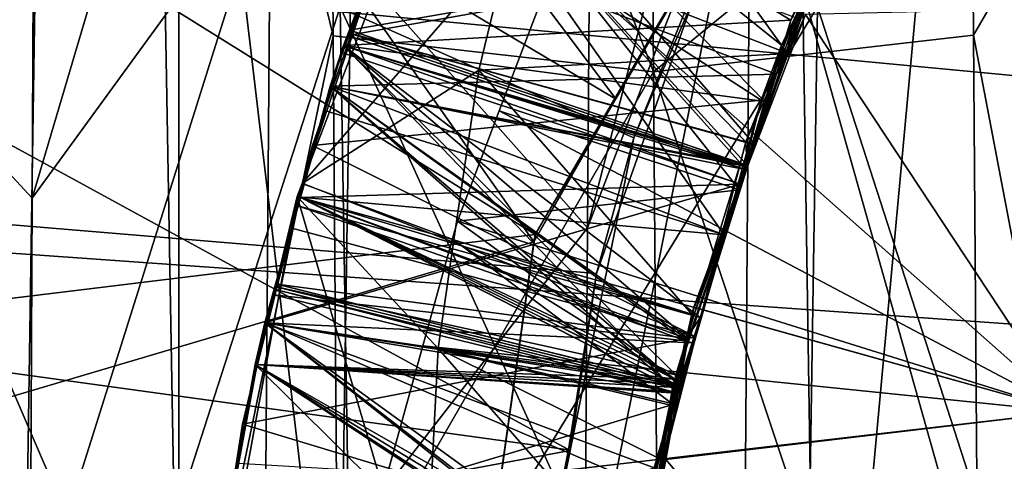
# Model space of a CAD drawing. Extents: x 0 to 200, y 18 to 95.
# Tile 118 of 256: x 70.901 to 71.516, y 47.6 to 47.876. Entities that reach past the tile are written whole.
import ezdxf

# ---------------------------------------------------------------- set-up
doc = ezdxf.new("R2010")
doc.units = 0

msp = doc.modelspace()

# ---------------------------------------------------------------- linework, layer by layer
for points in [[(68.999992, 51.352016, 263.855286), (76.999992, 47.227016, 262.75), (68.999992, 47.227016, 262.75)], [(68.999992, 51.352016, 263.855286), (76.999992, 51.352016, 263.855286), (76.999992, 47.227016, 262.75)], [(76.999992, 51.352016, 278.144714), (68.999992, 51.352016, 278.144714), (68.999992, 47.227016, 279.25)], [(76.999992, 47.227016, 279.25), (76.999992, 51.352016, 278.144714), (68.999992, 47.227016, 279.25)], [(91.499992, 47.227016, 263.5), (33.5, 50.977016, 264.504822), (33.5, 47.227016, 263.5)], [(91.499992, 50.977016, 264.504822), (33.5, 50.977016, 264.504822), (91.499992, 47.227016, 263.5)], [(91.499992, 50.977016, 277.495178), (91.499992, 47.227016, 278.5), (33.5, 47.227016, 278.5)], [(33.5, 50.977016, 277.495178), (91.499992, 50.977016, 277.495178), (33.5, 47.227016, 278.5)], [(59.860767, 48.947891, 34.165962), (77.999992, 50.484303, 34.450539), (77.999992, 47.227016, 34)], [(77.999992, 50.484303, 57.549461), (59.935822, 48.507076, 57.924049), (77.999992, 47.227016, 58)], [(66.999992, 50.376331, 257.358826), (71.222656, 47.742146, 257.009491), (66.999992, 47.227016, 257)], [(122.799995, 47.227016, 285), (66.999992, 50.376331, 284.641174), (66.999992, 47.227016, 285)], [(122.799995, 50.376331, 284.641174), (66.999992, 50.376331, 284.641174), (122.799995, 47.227016, 285)], [(66.999992, 50.376331, 257.358826), (71.272377, 47.82729, 257.015015), (71.222656, 47.742146, 257.009491)], [(66.999992, 50.376331, 257.358826), (71.677826, 48.521572, 257.059998), (71.272377, 47.82729, 257.015015)], [(71.221848, 47.737602, 260.112), (69.499992, 50.185715, 260.509247), (69.499992, 47.227016, 260.100006)], [(69.499992, 50.185715, 281.490784), (74.999992, 50.127995, 281.237854), (69.499992, 47.227016, 281.899994)], [(71.272972, 47.827091, 260.119354), (69.499992, 50.185715, 260.509247), (71.221848, 47.737602, 260.112)], [(71.657051, 48.49942, 260.17453), (69.499992, 50.185715, 260.509247), (71.272972, 47.827091, 260.119354)], [(74.999992, 50.127995, 281.237854), (74.999992, 47.227016, 281.899994), (69.499992, 47.227016, 281.899994)], [(118.275154, 47.227016, 282.913177), (34.840733, 49.815205, 282.572418), (34.499989, 47.227016, 282.913177)], [(117.93441, 49.815205, 282.572418), (34.840733, 49.815205, 282.572418), (118.275154, 47.227016, 282.913177)], [(54.159252, 49.815205, 263.253906), (98.615891, 49.815205, 263.253906), (54.499992, 47.227016, 262.913177)], [(98.615891, 49.815205, 263.253906), (98.275146, 47.227016, 262.913177), (54.499992, 47.227016, 262.913177)], [(70.925049, 48.872601, 35.633297), (70.642021, 49.137722, 36.229889), (70.613876, 47.386318, 36.019165)], [(71.100845, 47.884434, 55.978367), (71.371803, 49.068752, 56.2826), (71.399994, 47.227016, 56.5)], [(71.371803, 49.068752, 56.2826), (71.569664, 49.069458, 56.286316), (71.399994, 47.227016, 56.5)], [(71.569664, 49.069458, 56.286316), (71.599991, 47.227016, 56.5), (71.399994, 47.227016, 56.5)], [(59.999996, 47.227016, 34.000015), (59.860767, 48.947891, 34.165962), (77.999992, 47.227016, 34)], [(70.902527, 47.39365, 35.573494), (70.925049, 48.872601, 35.633297), (70.613876, 47.386318, 36.019165)], [(71.099693, 47.393723, 35.568512), (70.925049, 48.872601, 35.633297), (70.902527, 47.39365, 35.573494)], [(71.122223, 48.874008, 35.628502), (70.925049, 48.872601, 35.633297), (71.099693, 47.393723, 35.568512)], [(71.399139, 47.884434, 36.021633), (71.122223, 48.874008, 35.628502), (71.099693, 47.393723, 35.568512)], [(69.199997, 48.724937, 260.354858), (71.244576, 47.60704, 260.258209), (69.199997, 47.227016, 260.25)], [(69.199997, 48.724937, 260.354858), (71.284363, 47.802528, 260.265411), (71.244576, 47.60704, 260.258209)], [(69.199997, 48.724937, 260.354858), (71.421936, 48.143085, 260.289093), (71.284363, 47.802528, 260.265411)], [(72.962791, 48.726555, 262.75), (71.506195, 47.09079, 262.75), (71.555473, 46.822838, 262.75)], [(72.962791, 48.726555, 262.75), (72.692169, 48.695091, 262.75), (71.506195, 47.09079, 262.75)], [(72.692169, 48.695091, 262.75), (72.431702, 48.615196, 262.75), (71.506195, 47.09079, 262.75)], [(71.290306, 48.635582, 56.039383), (71.092575, 48.374081, 56.436966), (71.296539, 47.843773, 56.112492)], [(71.495415, 48.006268, 56.471043), (71.290306, 48.635582, 56.039383), (71.296539, 47.843773, 56.112492)], [(72.431702, 48.615196, 262.75), (72.18998, 48.489506, 262.75), (71.506195, 47.09079, 262.75)], [(71.272377, 47.82729, 257.015015), (71.677826, 48.521572, 257.059998), (71.272972, 47.827091, 260.119354)], [(71.677826, 48.521572, 257.059998), (71.657051, 48.49942, 260.17453), (71.272972, 47.827091, 260.119354)], [(77.999992, 47.227016, 58), (59.935822, 48.507076, 57.924049), (59.999996, 47.227016, 57.999981)], [(72.18998, 48.489506, 262.75), (71.974983, 48.322166, 262.75), (71.506195, 47.09079, 262.75)], [(71.092575, 48.374081, 56.436966), (70.999992, 48.2626, 56.448807), (71.096436, 47.866344, 56.471581)], [(71.092575, 48.374081, 56.436966), (71.096436, 47.866344, 56.471581), (71.296539, 47.843773, 56.112492)], [(71.974983, 48.322166, 262.75), (71.506195, 47.363239, 262.75), (71.506195, 47.09079, 262.75)], [(71.974983, 48.322166, 262.75), (71.7938, 48.118694, 262.75), (71.506195, 47.363239, 262.75)], [(71.05722, 47.969772, 35.873787), (71.25959, 48.314453, 35.56472), (71.255264, 47.746376, 35.512852)], [(71.25959, 48.314453, 35.56472), (71.358192, 48.14463, 35.544811), (71.255264, 47.746376, 35.512852)], [(70.910637, 48.247814, 35.648617), (71.059654, 48.276646, 35.919006), (70.908295, 47.764786, 35.605755)], [(71.059654, 48.276646, 35.919006), (71.05722, 47.969772, 35.873787), (70.908295, 47.764786, 35.605755)], [(70.999992, 48.2626, 56.448807), (70.991112, 47.898949, 56.460663), (70.999992, 47.402767, 56.498528)], [(71.096436, 47.866344, 56.471581), (70.999992, 48.2626, 56.448807), (70.999992, 47.402767, 56.498528)], [(70.499992, 48.208317, 36.048264), (70.910637, 48.247814, 35.648617), (70.908295, 47.764786, 35.605755)], [(70.499992, 48.208317, 36.048264), (70.906967, 47.492123, 35.604309), (70.499992, 46.478527, 36.028049)], [(70.499992, 48.208317, 36.048264), (70.908295, 47.764786, 35.605755), (70.906967, 47.492123, 35.604309)], [(71.358192, 48.14463, 35.544811), (71.35717, 48.010986, 35.529198), (71.255264, 47.746376, 35.512852)], [(71.421936, 48.143085, 260.289093), (71.321655, 47.889591, 262.276825), (71.284363, 47.802528, 260.265411)], [(71.35717, 48.010986, 35.529198), (71.558365, 48.11441, 35.898651), (71.552124, 47.319786, 35.870628)], [(71.7938, 48.118694, 262.75), (71.555473, 47.631191, 262.75), (71.506195, 47.363239, 262.75)], [(71.203209, 48.105408, 262.25), (71.142876, 47.968758, 262.049286), (71.077072, 47.774067, 262.25)], [(71.206383, 47.923027, 262.324097), (71.203209, 48.105408, 262.25), (71.077072, 47.774067, 262.25)], [(71.203201, 48.100811, 261.572113), (71.167633, 48.028557, 261.576599), (71.376648, 47.860565, 261.729431)], [(71.438293, 47.986469, 261.72049), (71.203201, 48.100811, 261.572113), (71.376648, 47.860565, 261.729431)], [(71.595177, 48.037102, 56.463398), (71.495415, 48.006268, 56.471043), (71.496475, 47.866776, 56.475609)], [(71.595177, 48.037102, 56.463398), (71.496475, 47.866776, 56.475609), (71.600624, 47.320023, 56.499588)], [(71.167633, 48.028557, 261.576599), (71.102921, 47.860348, 261.586639), (71.36615, 47.825397, 261.731812)], [(71.167633, 48.028557, 261.576599), (71.131203, 47.933926, 261.351288), (71.102921, 47.860348, 261.586639)], [(71.376648, 47.860565, 261.729431), (71.167633, 48.028557, 261.576599), (71.36615, 47.825397, 261.731812)], [(71.400711, 47.918823, 258.925568), (71.164696, 48.020908, 258.777039), (71.105347, 47.866661, 258.786255)], [(71.164696, 48.020908, 258.777039), (71.157043, 48.003902, 258.54715), (71.105347, 47.866661, 258.786255)], [(71.165321, 48.022552, 259.476929), (71.10598, 47.868294, 259.486145), (71.359932, 47.798145, 259.633728)], [(71.165321, 48.022552, 259.476929), (71.157043, 48.003902, 259.247131), (71.10598, 47.868294, 259.486145)], [(71.402016, 47.9216, 260.325378), (71.165955, 48.024189, 260.176849), (71.106606, 47.869934, 260.186066)], [(71.165955, 48.024189, 260.176849), (71.157043, 48.003902, 259.947144), (71.106606, 47.869934, 260.186066)], [(71.401855, 47.920048, 259.625458), (71.165321, 48.022552, 259.476929), (71.359932, 47.798145, 259.633728)], [(70.875977, 48.016602, 55.904999), (71.100845, 47.884434, 55.978367), (70.888672, 47.227016, 56)], [(71.382401, 47.87619, 261.028381), (71.160652, 48.010406, 260.877655), (71.102921, 47.860348, 260.886627)], [(71.160652, 48.010406, 260.877655), (71.107445, 47.869625, 260.655121), (71.102921, 47.860348, 260.886627)], [(71.160652, 48.010406, 260.877655), (71.157043, 48.003902, 260.647156), (71.107445, 47.869625, 260.655121)], [(71.398354, 47.907917, 261.026123), (71.160652, 48.010406, 260.877655), (71.382401, 47.87619, 261.028381)], [(71.253349, 47.494492, 35.51086), (71.35717, 48.010986, 35.529198), (71.351952, 47.323616, 35.506626)], [(71.255264, 47.746376, 35.512852), (71.35717, 48.010986, 35.529198), (71.253349, 47.494492, 35.51086)], [(71.351952, 47.323616, 35.506626), (71.35717, 48.010986, 35.529198), (71.552124, 47.319786, 35.870628)], [(71.094597, 47.834843, 258.55719), (71.157043, 48.003902, 258.54715), (71.340775, 47.741966, 258.409515)], [(71.105347, 47.866661, 258.786255), (71.157043, 48.003902, 258.54715), (71.094597, 47.834843, 258.55719)], [(71.10598, 47.868294, 259.486145), (71.157043, 48.003902, 259.247131), (71.106224, 47.866337, 259.25531)], [(71.106224, 47.866337, 259.25531), (71.157043, 48.003902, 259.247131), (71.354614, 47.782516, 259.106781)], [(71.106606, 47.869934, 260.186066), (71.157043, 48.003902, 259.947144), (71.106834, 47.867981, 259.9552)], [(71.106834, 47.867981, 259.9552), (71.157043, 48.003902, 259.947144), (71.354256, 47.800098, 259.805725)], [(71.107445, 47.869625, 260.655121), (71.157043, 48.003902, 260.647156), (71.355309, 47.785389, 260.506592)], [(71.157043, 48.003902, 258.54715), (71.40329, 47.925209, 258.397125), (71.340775, 47.741966, 258.409515)], [(71.157043, 48.003902, 259.247131), (71.400543, 47.918877, 259.097565), (71.354614, 47.782516, 259.106781)], [(71.157043, 48.003902, 260.647156), (71.404022, 47.920868, 260.497375), (71.355309, 47.785389, 260.506592)], [(71.157043, 48.003902, 259.947144), (71.406616, 47.917854, 259.797455), (71.354256, 47.800098, 259.805725)], [(71.496475, 47.866776, 56.475609), (71.495415, 48.006268, 56.471043), (71.296539, 47.843773, 56.112492)], [(71.387459, 47.876938, 261.90036), (71.438293, 47.986469, 261.72049), (71.376648, 47.860565, 261.729431)], [(70.906967, 47.492123, 35.604309), (71.05722, 47.969772, 35.873787), (71.053421, 47.485699, 35.873634)], [(70.908295, 47.764786, 35.605755), (71.05722, 47.969772, 35.873787), (70.906967, 47.492123, 35.604309)], [(71.05722, 47.969772, 35.873787), (71.255264, 47.746376, 35.512852), (71.053421, 47.485699, 35.873634)], [(71.142876, 47.968758, 262.049286), (71.083473, 47.797905, 262.059357), (71.077072, 47.774067, 262.25)], [(71.142876, 47.968758, 262.049286), (71.363876, 47.826084, 261.903931), (71.083473, 47.797905, 262.059357)], [(71.142876, 47.968758, 262.049286), (71.387459, 47.876938, 261.90036), (71.363876, 47.826084, 261.903931)], [(71.506195, 47.09079, 257.75), (71.752922, 47.947014, 257.75), (71.555473, 46.822838, 257.75)], [(71.506195, 47.363239, 257.75), (71.752922, 47.947014, 257.75), (71.506195, 47.09079, 257.75)], [(71.555473, 47.631191, 257.75), (71.752922, 47.947014, 257.75), (71.506195, 47.363239, 257.75)], [(71.102921, 47.860348, 261.586639), (71.131203, 47.933926, 261.351288), (71.094597, 47.834843, 261.357178)], [(71.131203, 47.933926, 261.351288), (71.373421, 47.842407, 261.202759), (71.094597, 47.834843, 261.357178)], [(71.131203, 47.933926, 261.351288), (71.396248, 47.908989, 261.198273), (71.373421, 47.842407, 261.202759)], [(71.187424, 47.844936, 262.334991), (71.206383, 47.923027, 262.324097), (71.077072, 47.774067, 262.25)], [(71.38063, 47.855247, 262.429688), (71.206383, 47.923027, 262.324097), (71.187424, 47.844936, 262.334991)], [(71.389908, 47.880405, 262.427979), (71.206383, 47.923027, 262.324097), (71.38063, 47.855247, 262.429688)], [(71.40329, 47.925209, 258.397125), (71.396172, 47.904041, 258.226562), (71.340775, 47.741966, 258.409515)], [(71.400711, 47.918823, 258.925568), (71.105347, 47.866661, 258.786255), (71.354591, 47.782516, 258.934784)], [(71.402016, 47.9216, 260.325378), (71.106606, 47.869934, 260.186066), (71.355583, 47.785397, 260.334564)], [(71.354256, 47.800098, 259.805725), (71.401855, 47.920048, 259.625458), (71.359932, 47.798145, 259.633728)], [(71.406616, 47.917854, 259.797455), (71.401855, 47.920048, 259.625458), (71.354256, 47.800098, 259.805725)], [(71.354614, 47.782516, 259.106781), (71.400711, 47.918823, 258.925568), (71.354591, 47.782516, 258.934784)], [(71.400543, 47.918877, 259.097565), (71.400711, 47.918823, 258.925568), (71.354614, 47.782516, 259.106781)], [(71.404022, 47.920868, 260.497375), (71.402016, 47.9216, 260.325378), (71.355309, 47.785389, 260.506592)], [(71.402016, 47.9216, 260.325378), (71.355583, 47.785397, 260.334564), (71.355309, 47.785389, 260.506592)], [(71.200233, 47.819427, 258.146729), (71.236229, 47.91431, 258.142944), (71.555473, 47.631191, 257.75)], [(71.236229, 47.91431, 258.142944), (71.200233, 47.819427, 258.146729), (71.350304, 47.770039, 258.235626)], [(71.236229, 47.91431, 258.142944), (71.652405, 47.885811, 257.75), (71.555473, 47.631191, 257.75)], [(71.396172, 47.904041, 258.226562), (71.236229, 47.91431, 258.142944), (71.350304, 47.770039, 258.235626)], [(71.396172, 47.904041, 258.226562), (71.350304, 47.770039, 258.235626), (71.340775, 47.741966, 258.409515)], [(71.396248, 47.908989, 261.198273), (71.382401, 47.87619, 261.028381), (71.373421, 47.842407, 261.202759)], [(71.396248, 47.908989, 261.198273), (71.398354, 47.907917, 261.026123), (71.382401, 47.87619, 261.028381)], [(71.622276, 47.908703, 36.08202), (71.399139, 47.884434, 36.021633), (71.611313, 47.227016, 36)], [(70.991112, 47.898949, 56.460663), (70.796288, 47.876804, 56.107227), (70.999992, 47.402767, 56.498528)], [(71.212807, 46.999332, 262.25296), (69.199997, 47.889721, 262.275116), (69.199997, 46.564312, 262.275116)], [(71.204491, 47.36248, 262.251038), (69.199997, 47.889721, 262.275116), (71.212807, 46.999332, 262.25296)], [(71.243446, 47.607574, 262.259827), (69.199997, 47.889721, 262.275116), (71.204491, 47.36248, 262.251038)], [(71.260941, 47.717731, 262.263763), (69.199997, 47.889721, 262.275116), (71.243446, 47.607574, 262.259827)], [(71.321655, 47.889591, 262.276825), (69.199997, 47.889721, 262.275116), (71.260941, 47.717731, 262.263763)], [(71.284363, 47.802528, 260.265411), (71.321655, 47.889591, 262.276825), (71.260941, 47.717731, 262.263763)], [(71.652405, 47.885811, 262.75), (71.391457, 47.879772, 262.507263), (71.555473, 47.631191, 262.75)], [(71.100845, 47.884434, 55.978367), (71.11132, 47.227016, 56), (70.888672, 47.227016, 56)], [(71.399139, 47.884434, 36.021633), (71.099693, 47.393723, 35.568512), (71.391243, 47.388355, 36.00531)], [(71.100845, 47.884434, 55.978367), (71.399994, 47.227016, 56.5), (71.11132, 47.227016, 56)], [(71.391457, 47.879772, 262.507263), (71.321724, 47.696594, 262.507263), (71.555473, 47.631191, 262.75)], [(71.391457, 47.879772, 262.507263), (71.38063, 47.855247, 262.429688), (71.321724, 47.696594, 262.507263)], [(71.391457, 47.879772, 262.507263), (71.389908, 47.880405, 262.427979), (71.38063, 47.855247, 262.429688)], [(71.399139, 47.884434, 36.021633), (71.391243, 47.388355, 36.00531), (71.611313, 47.227016, 36)], [(70.999992, 47.402767, 56.498528), (70.796288, 47.876804, 56.107227), (70.802086, 47.138607, 56.141479)], [(71.382401, 47.87619, 261.028381), (71.102921, 47.860348, 260.886627), (71.325653, 47.690334, 261.040833)], [(71.373421, 47.842407, 261.202759), (71.382401, 47.87619, 261.028381), (71.325653, 47.690334, 261.040833)], [(71.387459, 47.876938, 261.90036), (71.376648, 47.860565, 261.729431), (71.363876, 47.826084, 261.903931)], [(71.094597, 47.834843, 260.657196), (71.107445, 47.869625, 260.655121), (71.355309, 47.785389, 260.506592)], [(71.102921, 47.860348, 260.886627), (71.107445, 47.869625, 260.655121), (71.094597, 47.834843, 260.657196)], [(71.094597, 47.834843, 259.957184), (71.106834, 47.867981, 259.9552), (71.350533, 47.785599, 259.806671)], [(71.102921, 47.860348, 260.186615), (71.106834, 47.867981, 259.9552), (71.094597, 47.834843, 259.957184)], [(71.106606, 47.869934, 260.186066), (71.102921, 47.860348, 260.186615), (71.355583, 47.785397, 260.334564)], [(71.106606, 47.869934, 260.186066), (71.106834, 47.867981, 259.9552), (71.102921, 47.860348, 260.186615)], [(71.10598, 47.868294, 259.486145), (71.102921, 47.860348, 259.486633), (71.355042, 47.783943, 259.634674)], [(71.10598, 47.868294, 259.486145), (71.106224, 47.866337, 259.25531), (71.102921, 47.860348, 259.486633)], [(71.359932, 47.798145, 259.633728), (71.10598, 47.868294, 259.486145), (71.355042, 47.783943, 259.634674)], [(71.106834, 47.867981, 259.9552), (71.354256, 47.800098, 259.805725), (71.350533, 47.785599, 259.806671)], [(71.099205, 47.501591, 56.496445), (71.096436, 47.866344, 56.471581), (70.999992, 47.402767, 56.498528)], [(71.102921, 47.860348, 258.786621), (71.105347, 47.866661, 258.786255), (71.094597, 47.834843, 258.55719)], [(71.094597, 47.834843, 259.257172), (71.106224, 47.866337, 259.25531), (71.354614, 47.782516, 259.106781)], [(71.102921, 47.860348, 259.486633), (71.106224, 47.866337, 259.25531), (71.094597, 47.834843, 259.257172)], [(71.296539, 47.843773, 56.112492), (71.096436, 47.866344, 56.471581), (71.099205, 47.501591, 56.496445)], [(71.105347, 47.866661, 258.786255), (71.102921, 47.860348, 258.786621), (71.354591, 47.782516, 258.934784)], [(71.496475, 47.866776, 56.475609), (71.296539, 47.843773, 56.112492), (71.501328, 47.226902, 56.496548)], [(71.600624, 47.320023, 56.499588), (71.496475, 47.866776, 56.475609), (71.501328, 47.226902, 56.496548)], [(71.101685, 47.856026, 261.586884), (71.075851, 47.765411, 261.361206), (71.075905, 47.765366, 261.592133)], [(71.101685, 47.856026, 261.586884), (71.094597, 47.834843, 261.357178), (71.075851, 47.765411, 261.361206)], [(71.102921, 47.860348, 258.786621), (71.075905, 47.765366, 258.792114), (71.308479, 47.646214, 258.944)], [(71.102921, 47.860348, 259.486633), (71.075905, 47.765366, 259.492126), (71.310463, 47.654308, 259.643433)], [(71.102921, 47.860348, 260.186615), (71.075905, 47.765366, 260.192139), (71.318527, 47.676697, 260.341919)], [(71.102921, 47.860348, 260.886627), (71.075905, 47.765366, 260.89212), (71.325653, 47.690334, 261.040833)], [(71.102921, 47.860348, 258.786621), (71.090538, 47.819832, 258.558044), (71.075905, 47.765366, 258.792114)], [(71.102921, 47.860348, 259.486633), (71.094597, 47.834843, 259.257172), (71.075905, 47.765366, 259.492126)], [(71.102921, 47.860348, 260.186615), (71.094597, 47.834843, 259.957184), (71.075905, 47.765366, 260.192139)], [(71.102921, 47.860348, 260.886627), (71.094597, 47.834843, 260.657196), (71.075905, 47.765366, 260.89212)], [(71.350685, 47.77367, 261.73526), (71.101685, 47.856026, 261.586884), (71.075905, 47.765366, 261.592133)], [(71.102921, 47.860348, 258.786621), (71.094597, 47.834843, 258.55719), (71.090538, 47.819832, 258.558044)], [(71.101685, 47.856026, 261.586884), (71.102921, 47.860348, 261.586639), (71.094597, 47.834843, 261.357178)], [(71.102921, 47.860348, 261.586639), (71.101685, 47.856026, 261.586884), (71.350685, 47.77367, 261.73526)], [(71.354591, 47.782516, 258.934784), (71.102921, 47.860348, 258.786621), (71.308479, 47.646214, 258.944)], [(71.355042, 47.783943, 259.634674), (71.102921, 47.860348, 259.486633), (71.310463, 47.654308, 259.643433)], [(71.355583, 47.785397, 260.334564), (71.102921, 47.860348, 260.186615), (71.318527, 47.676697, 260.341919)], [(71.36615, 47.825397, 261.731812), (71.102921, 47.860348, 261.586639), (71.350685, 47.77367, 261.73526)], [(71.38063, 47.855247, 262.429688), (71.187424, 47.844936, 262.334991), (71.320572, 47.69236, 262.440796)], [(71.321724, 47.696594, 262.507263), (71.38063, 47.855247, 262.429688), (71.320572, 47.69236, 262.440796)], [(71.363876, 47.826084, 261.903931), (71.376648, 47.860565, 261.729431), (71.36615, 47.825397, 261.731812)], [(71.187424, 47.844936, 262.334991), (71.077072, 47.774067, 262.25), (71.171906, 47.738777, 262.349731)], [(71.094597, 47.834843, 261.357178), (71.373421, 47.842407, 261.202759), (71.316277, 47.675697, 261.21405)], [(71.296539, 47.843773, 56.112492), (71.099205, 47.501591, 56.496445), (71.299904, 47.416779, 56.151917)], [(71.187424, 47.844936, 262.334991), (71.171906, 47.738777, 262.349731), (71.320572, 47.69236, 262.440796)], [(71.296539, 47.843773, 56.112492), (71.299904, 47.416779, 56.151917), (71.501328, 47.226902, 56.496548)], [(71.373421, 47.842407, 261.202759), (71.325653, 47.690334, 261.040833), (71.316277, 47.675697, 261.21405)], [(71.075851, 47.765411, 259.2612), (71.094597, 47.834843, 259.257172), (71.308678, 47.646145, 259.115997)], [(71.075851, 47.765411, 259.961182), (71.094597, 47.834843, 259.957184), (71.314674, 47.646198, 259.815887)], [(71.075851, 47.765411, 261.361206), (71.094597, 47.834843, 261.357178), (71.316277, 47.675697, 261.21405)], [(71.075851, 47.765411, 260.661194), (71.094597, 47.834843, 260.657196), (71.316475, 47.677399, 260.513916)], [(71.094597, 47.834843, 259.257172), (71.075851, 47.765411, 259.2612), (71.075905, 47.765366, 259.492126)], [(71.094597, 47.834843, 259.957184), (71.075851, 47.765411, 259.961182), (71.075905, 47.765366, 260.192139)], [(71.094597, 47.834843, 260.657196), (71.075851, 47.765411, 260.661194), (71.075905, 47.765366, 260.89212)], [(71.090538, 47.819832, 258.558044), (71.094597, 47.834843, 258.55719), (71.340775, 47.741966, 258.409515)], [(71.094597, 47.834843, 259.257172), (71.354614, 47.782516, 259.106781), (71.308678, 47.646145, 259.115997)], [(71.094597, 47.834843, 259.957184), (71.350533, 47.785599, 259.806671), (71.314674, 47.646198, 259.815887)], [(71.094597, 47.834843, 260.657196), (71.355309, 47.785389, 260.506592), (71.316475, 47.677399, 260.513916)], [(71.083473, 47.797905, 262.059357), (71.363876, 47.826084, 261.903931), (71.323006, 47.67812, 261.913788)], [(71.272377, 47.82729, 257.015015), (71.272972, 47.827091, 260.119354), (71.221848, 47.737602, 260.112)], [(71.222656, 47.742146, 257.009491), (71.272377, 47.82729, 257.015015), (71.221848, 47.737602, 260.112)], [(71.363876, 47.826084, 261.903931), (71.350685, 47.77367, 261.73526), (71.323006, 47.67812, 261.913788)], [(71.363876, 47.826084, 261.903931), (71.36615, 47.825397, 261.731812), (71.350685, 47.77367, 261.73526)], [(71.075851, 47.765411, 258.561188), (71.090538, 47.819832, 258.558044), (71.340775, 47.741966, 258.409515)], [(71.090538, 47.819832, 258.558044), (71.075851, 47.765411, 258.561188), (71.075905, 47.765366, 258.792114)], [(71.174118, 47.750568, 258.149445), (71.200233, 47.819427, 258.146729), (71.555473, 47.631191, 257.75)], [(71.350304, 47.770039, 258.235626), (71.200233, 47.819427, 258.146729), (71.174118, 47.750568, 258.149445)], [(71.284363, 47.802528, 260.265411), (71.260941, 47.717731, 262.263763), (71.244576, 47.60704, 260.258209)], [(71.350533, 47.785599, 259.806671), (71.354256, 47.800098, 259.805725), (71.355042, 47.783943, 259.634674)], [(71.354256, 47.800098, 259.805725), (71.359932, 47.798145, 259.633728), (71.355042, 47.783943, 259.634674)], [(71.077072, 47.774067, 262.25), (71.083473, 47.797905, 262.059357), (71.077507, 47.774052, 262.06073)], [(71.077507, 47.774052, 262.06073), (71.083473, 47.797905, 262.059357), (71.323006, 47.67812, 261.913788)], [(71.354614, 47.782516, 259.106781), (71.308479, 47.646214, 258.944), (71.308678, 47.646145, 259.115997)], [(71.354614, 47.782516, 259.106781), (71.354591, 47.782516, 258.934784), (71.308479, 47.646214, 258.944)], [(71.350533, 47.785599, 259.806671), (71.310463, 47.654308, 259.643433), (71.314674, 47.646198, 259.815887)], [(71.350533, 47.785599, 259.806671), (71.355042, 47.783943, 259.634674), (71.310463, 47.654308, 259.643433)], [(71.316475, 47.677399, 260.513916), (71.355583, 47.785397, 260.334564), (71.318527, 47.676697, 260.341919)], [(71.355309, 47.785389, 260.506592), (71.355583, 47.785397, 260.334564), (71.316475, 47.677399, 260.513916)], [(71.350685, 47.77367, 261.73526), (71.053612, 47.686996, 261.59668), (71.293991, 47.5839, 261.747925)], [(71.350685, 47.77367, 261.73526), (71.075905, 47.765366, 261.592133), (71.053612, 47.686996, 261.59668)], [(71.077072, 47.774067, 262.25), (71.077507, 47.774052, 262.06073), (71.070511, 47.746128, 262.062347)], [(71.073967, 47.765915, 262.25), (71.077072, 47.774067, 262.25), (71.070511, 47.746128, 262.062347)], [(71.070511, 47.746128, 262.062347), (71.077507, 47.774052, 262.06073), (71.323006, 47.67812, 261.913788)], [(71.077072, 47.774067, 262.25), (71.073967, 47.765915, 262.25), (71.171906, 47.738777, 262.349731)], [(71.350304, 47.770039, 258.235626), (71.174118, 47.750568, 258.149445), (71.30983, 47.651764, 258.243622)], [(71.323006, 47.67812, 261.913788), (71.350685, 47.77367, 261.73526), (71.293991, 47.5839, 261.747925)], [(71.350304, 47.770039, 258.235626), (71.30983, 47.651764, 258.243622), (71.310005, 47.651768, 258.415619)], [(71.340775, 47.741966, 258.409515), (71.350304, 47.770039, 258.235626), (71.310005, 47.651768, 258.415619)], [(71.073967, 47.765915, 262.25), (71.039803, 47.623436, 262.069397), (71.008789, 47.411507, 262.25)], [(71.152954, 47.496059, 262.383484), (71.073967, 47.765915, 262.25), (71.008789, 47.411507, 262.25)], [(71.073967, 47.765915, 262.25), (71.070511, 47.746128, 262.062347), (71.039803, 47.623436, 262.069397)], [(71.047615, 47.660843, 258.56723), (71.075851, 47.765411, 258.561188), (71.310005, 47.651768, 258.415619)], [(71.059547, 47.707874, 258.795471), (71.075851, 47.765411, 258.561188), (71.047615, 47.660843, 258.56723)], [(71.075905, 47.765366, 261.592133), (71.05938, 47.704418, 261.364716), (71.053612, 47.686996, 261.59668)], [(71.05938, 47.704418, 261.364716), (71.075851, 47.765411, 261.361206), (71.316277, 47.675697, 261.21405)], [(71.075905, 47.765366, 261.592133), (71.075851, 47.765411, 261.361206), (71.05938, 47.704418, 261.364716)], [(71.075905, 47.765366, 258.792114), (71.075851, 47.765411, 258.561188), (71.059547, 47.707874, 258.795471)], [(71.075905, 47.765366, 258.792114), (71.059547, 47.707874, 258.795471), (71.308479, 47.646214, 258.944)], [(71.06002, 47.709564, 259.495361), (71.075851, 47.765411, 259.2612), (71.060265, 47.707695, 259.264526)], [(71.075905, 47.765366, 259.492126), (71.075851, 47.765411, 259.2612), (71.06002, 47.709564, 259.495361)], [(71.075905, 47.765366, 259.492126), (71.06002, 47.709564, 259.495361), (71.310463, 47.654308, 259.643433)], [(71.060265, 47.707695, 259.264526), (71.075851, 47.765411, 259.2612), (71.308678, 47.646145, 259.115997)], [(71.060516, 47.711269, 260.195251), (71.075851, 47.765411, 259.961182), (71.060715, 47.709389, 259.964417)], [(71.075905, 47.765366, 260.192139), (71.075851, 47.765411, 259.961182), (71.060516, 47.711269, 260.195251)], [(71.075905, 47.765366, 260.192139), (71.060516, 47.711269, 260.195251), (71.309166, 47.649216, 260.343781)], [(71.060715, 47.709389, 259.964417), (71.075851, 47.765411, 259.961182), (71.314674, 47.646198, 259.815887)], [(71.06118, 47.711102, 260.664337), (71.075851, 47.765411, 260.661194), (71.316475, 47.677399, 260.513916)], [(71.074379, 47.760029, 260.892456), (71.075851, 47.765411, 260.661194), (71.06118, 47.711102, 260.664337)], [(71.161957, 47.670746, 262.359161), (71.073967, 47.765915, 262.25), (71.152954, 47.496059, 262.383484)], [(71.171906, 47.738777, 262.349731), (71.073967, 47.765915, 262.25), (71.161957, 47.670746, 262.359161)], [(71.075905, 47.765366, 260.89212), (71.075851, 47.765411, 260.661194), (71.074379, 47.760029, 260.892456)], [(71.075905, 47.765366, 260.89212), (71.074379, 47.760029, 260.892456), (71.325653, 47.690334, 261.040833)], [(71.075851, 47.765411, 258.561188), (71.340775, 47.741966, 258.409515), (71.310005, 47.651768, 258.415619)], [(71.318527, 47.676697, 260.341919), (71.075905, 47.765366, 260.192139), (71.309166, 47.649216, 260.343781)], [(71.074379, 47.760029, 260.892456), (71.053612, 47.686996, 260.896667), (71.320763, 47.67432, 261.041901)], [(71.074379, 47.760029, 260.892456), (71.06118, 47.711102, 260.664337), (71.053612, 47.686996, 260.896667)], [(71.325653, 47.690334, 261.040833), (71.074379, 47.760029, 260.892456), (71.320763, 47.67432, 261.041901)], [(71.170853, 47.738808, 258.149933), (71.174118, 47.750568, 258.149445), (71.555473, 47.631191, 257.75)], [(71.174118, 47.750568, 258.149445), (71.170853, 47.738808, 258.149933), (71.30983, 47.651764, 258.243622)], [(71.070511, 47.746128, 262.062347), (71.323006, 47.67812, 261.913788), (71.039803, 47.623436, 262.069397)], [(71.255264, 47.746376, 35.512852), (71.253349, 47.494492, 35.51086), (71.053421, 47.485699, 35.873634)], [(71.222656, 47.742146, 257.009491), (71.149986, 47.227016, 257), (66.999992, 47.227016, 257)], [(71.222656, 47.742146, 257.009491), (71.149986, 47.227016, 260.100006), (71.149986, 47.227016, 257)], [(71.222656, 47.742146, 257.009491), (71.221848, 47.737602, 260.112), (71.149986, 47.227016, 260.100006)], [(71.152519, 47.672619, 258.152466), (71.170853, 47.738808, 258.149933), (71.555473, 47.631191, 257.75)], [(71.170853, 47.738808, 258.149933), (71.152519, 47.672619, 258.152466), (71.30983, 47.651764, 258.243622)], [(71.171906, 47.738777, 262.349731), (71.161957, 47.670746, 262.359161), (71.307953, 47.636452, 262.444458)], [(71.320572, 47.69236, 262.440796), (71.171906, 47.738777, 262.349731), (71.307953, 47.636452, 262.444458)], [(71.149986, 47.227016, 260.100006), (71.221848, 47.737602, 260.112), (69.499992, 47.227016, 260.100006)], [(71.260941, 47.717731, 262.263763), (71.243446, 47.607574, 262.259827), (71.244576, 47.60704, 260.258209)], [(71.047615, 47.660843, 260.667236), (71.06118, 47.711102, 260.664337), (71.31134, 47.648823, 260.515778)], [(71.053612, 47.686996, 260.896667), (71.06118, 47.711102, 260.664337), (71.047615, 47.660843, 260.667236)], [(71.047615, 47.660843, 259.967224), (71.060715, 47.709389, 259.964417), (71.314674, 47.646198, 259.815887)], [(71.053612, 47.686996, 260.196655), (71.060715, 47.709389, 259.964417), (71.047615, 47.660843, 259.967224)], [(71.053612, 47.686996, 258.796661), (71.059547, 47.707874, 258.795471), (71.047615, 47.660843, 258.56723)], [(71.047615, 47.660843, 259.267212), (71.060265, 47.707695, 259.264526), (71.307961, 47.644009, 259.116119)], [(71.053612, 47.686996, 259.496674), (71.060265, 47.707695, 259.264526), (71.047615, 47.660843, 259.267212)], [(71.060516, 47.711269, 260.195251), (71.053612, 47.686996, 260.196655), (71.309166, 47.649216, 260.343781)], [(71.060516, 47.711269, 260.195251), (71.060715, 47.709389, 259.964417), (71.053612, 47.686996, 260.196655)], [(71.06002, 47.709564, 259.495361), (71.053612, 47.686996, 259.496674), (71.309357, 47.647621, 259.64389)], [(71.06002, 47.709564, 259.495361), (71.060265, 47.707695, 259.264526), (71.053612, 47.686996, 259.496674)], [(71.059547, 47.707874, 258.795471), (71.053612, 47.686996, 258.796661), (71.308105, 47.643982, 258.944122)], [(71.308479, 47.646214, 258.944), (71.059547, 47.707874, 258.795471), (71.308105, 47.643982, 258.944122)], [(71.310463, 47.654308, 259.643433), (71.06002, 47.709564, 259.495361), (71.309357, 47.647621, 259.64389)], [(71.060265, 47.707695, 259.264526), (71.308678, 47.646145, 259.115997), (71.307961, 47.644009, 259.116119)], [(71.06118, 47.711102, 260.664337), (71.316475, 47.677399, 260.513916), (71.31134, 47.648823, 260.515778)], [(71.047615, 47.660843, 261.367218), (71.05938, 47.704418, 261.364716), (71.31044, 47.642876, 261.216187)], [(71.053612, 47.686996, 261.59668), (71.05938, 47.704418, 261.364716), (71.047615, 47.660843, 261.367218)], [(71.05938, 47.704418, 261.364716), (71.316277, 47.675697, 261.21405), (71.31044, 47.642876, 261.216187)], [(71.555473, 47.631191, 262.75), (71.321724, 47.696594, 262.507263), (71.304214, 47.60141, 262.507263)], [(71.321724, 47.696594, 262.507263), (71.320572, 47.69236, 262.440796), (71.304214, 47.60141, 262.507263)], [(71.320572, 47.69236, 262.440796), (71.307953, 47.636452, 262.444458), (71.304214, 47.60141, 262.507263)], [(71.316277, 47.675697, 261.21405), (71.325653, 47.690334, 261.040833), (71.320763, 47.67432, 261.041901)], [(71.296883, 47.596119, 261.04715), (71.053612, 47.686996, 260.896667), (71.020103, 47.509911, 260.906708)], [(71.053612, 47.686996, 260.896667), (71.028061, 47.549339, 260.673523), (71.020103, 47.509911, 260.906708)], [(71.053612, 47.686996, 258.796661), (71.026917, 47.545929, 258.804688), (71.285088, 47.504215, 258.953186)], [(71.053612, 47.686996, 258.796661), (71.047615, 47.660843, 258.56723), (71.026917, 47.545929, 258.804688)], [(71.053612, 47.686996, 259.496674), (71.027252, 47.547672, 259.504578), (71.287804, 47.517273, 259.652344)], [(71.053612, 47.686996, 259.496674), (71.047615, 47.660843, 259.267212), (71.027252, 47.547672, 259.504578)], [(71.053612, 47.686996, 260.196655), (71.02758, 47.549408, 260.204468), (71.285599, 47.507252, 260.352997)], [(71.053612, 47.686996, 260.196655), (71.047615, 47.660843, 259.967224), (71.02758, 47.549408, 260.204468)], [(71.053612, 47.686996, 260.896667), (71.047615, 47.660843, 260.667236), (71.028061, 47.549339, 260.673523)], [(71.053612, 47.686996, 261.59668), (71.036987, 47.599163, 261.601654), (71.293991, 47.5839, 261.747925)], [(71.053612, 47.686996, 261.59668), (71.047615, 47.660843, 261.367218), (71.036987, 47.599163, 261.601654)], [(71.308105, 47.643982, 258.944122), (71.053612, 47.686996, 258.796661), (71.285088, 47.504215, 258.953186)], [(71.309166, 47.649216, 260.343781), (71.053612, 47.686996, 260.196655), (71.285599, 47.507252, 260.352997)], [(71.309357, 47.647621, 259.64389), (71.053612, 47.686996, 259.496674), (71.287804, 47.517273, 259.652344)], [(71.320763, 47.67432, 261.041901), (71.053612, 47.686996, 260.896667), (71.296883, 47.596119, 261.04715)], [(71.039803, 47.623436, 262.069397), (71.323006, 47.67812, 261.913788), (71.287231, 47.548599, 261.922363)], [(71.323006, 47.67812, 261.913788), (71.293991, 47.5839, 261.747925), (71.287231, 47.548599, 261.922363)], [(71.318527, 47.676697, 260.341919), (71.309166, 47.649216, 260.343781), (71.31134, 47.648823, 260.515778)], [(71.316475, 47.677399, 260.513916), (71.318527, 47.676697, 260.341919), (71.31134, 47.648823, 260.515778)], [(71.152519, 47.672619, 258.152466), (71.555473, 47.631191, 257.75), (71.127281, 47.581505, 258.155975)], [(71.307159, 47.635483, 258.244659), (71.152519, 47.672619, 258.152466), (71.127281, 47.581505, 258.155975)], [(71.30983, 47.651764, 258.243622), (71.152519, 47.672619, 258.152466), (71.307159, 47.635483, 258.244659)], [(71.284157, 47.531071, 262.451355), (71.161957, 47.670746, 262.359161), (71.152954, 47.496059, 262.383484)], [(71.300194, 47.602074, 262.446716), (71.161957, 47.670746, 262.359161), (71.284157, 47.531071, 262.451355)], [(71.307953, 47.636452, 262.444458), (71.161957, 47.670746, 262.359161), (71.300194, 47.602074, 262.446716)], [(71.31044, 47.642876, 261.216187), (71.320763, 47.67432, 261.041901), (71.296883, 47.596119, 261.04715)], [(71.316277, 47.675697, 261.21405), (71.320763, 47.67432, 261.041901), (71.31044, 47.642876, 261.216187)], [(71.016479, 47.483326, 261.377258), (71.047615, 47.660843, 261.367218), (71.273689, 47.436436, 261.229584)], [(71.036987, 47.599163, 261.601654), (71.047615, 47.660843, 261.367218), (71.016479, 47.483326, 261.377258)], [(71.047615, 47.660843, 258.56723), (71.031219, 47.56736, 258.57251), (71.026917, 47.545929, 258.804688)], [(71.027252, 47.547672, 259.504578), (71.047615, 47.660843, 259.267212), (71.027451, 47.545853, 259.273743)], [(71.027451, 47.545853, 259.273743), (71.047615, 47.660843, 259.267212), (71.285637, 47.504154, 259.125214)], [(71.02758, 47.549408, 260.204468), (71.047615, 47.660843, 259.967224), (71.027756, 47.5476, 259.973633)], [(71.027756, 47.5476, 259.973633), (71.047615, 47.660843, 259.967224), (71.281776, 47.518269, 259.824341)], [(71.028061, 47.549339, 260.673523), (71.047615, 47.660843, 260.667236), (71.285904, 47.507122, 260.524994)], [(71.031219, 47.56736, 258.57251), (71.047615, 47.660843, 258.56723), (71.288971, 47.522861, 258.423981)], [(71.047615, 47.660843, 261.367218), (71.31044, 47.642876, 261.216187), (71.273689, 47.436436, 261.229584)], [(71.047615, 47.660843, 259.267212), (71.307961, 47.644009, 259.116119), (71.285637, 47.504154, 259.125214)], [(71.047615, 47.660843, 260.667236), (71.31134, 47.648823, 260.515778), (71.285904, 47.507122, 260.524994)], [(71.047615, 47.660843, 259.967224), (71.314674, 47.646198, 259.815887), (71.281776, 47.518269, 259.824341)], [(71.047615, 47.660843, 258.56723), (71.310005, 47.651768, 258.415619), (71.288971, 47.522861, 258.423981)], [(71.288971, 47.522861, 258.423981), (71.30983, 47.651764, 258.243622), (71.263039, 47.363968, 258.434296)], [(71.30983, 47.651764, 258.243622), (71.307159, 47.635483, 258.244659), (71.263039, 47.363968, 258.434296)], [(71.310005, 47.651768, 258.415619), (71.30983, 47.651764, 258.243622), (71.288971, 47.522861, 258.423981)], [(71.310463, 47.654308, 259.643433), (71.309357, 47.647621, 259.64389), (71.314674, 47.646198, 259.815887)], [(71.281776, 47.518269, 259.824341), (71.309357, 47.647621, 259.64389), (71.287804, 47.517273, 259.652344)], [(71.314674, 47.646198, 259.815887), (71.309357, 47.647621, 259.64389), (71.281776, 47.518269, 259.824341)], [(71.309166, 47.649216, 260.343781), (71.285599, 47.507252, 260.352997), (71.285904, 47.507122, 260.524994)], [(71.31134, 47.648823, 260.515778), (71.309166, 47.649216, 260.343781), (71.285904, 47.507122, 260.524994)], [(71.307961, 47.644009, 259.116119), (71.308678, 47.646145, 259.115997), (71.308105, 47.643982, 258.944122)], [(71.308678, 47.646145, 259.115997), (71.308479, 47.646214, 258.944), (71.308105, 47.643982, 258.944122)], [(71.31044, 47.642876, 261.216187), (71.296883, 47.596119, 261.04715), (71.273689, 47.436436, 261.229584)], [(71.308105, 47.643982, 258.944122), (71.285088, 47.504215, 258.953186), (71.285637, 47.504154, 259.125214)], [(71.307961, 47.644009, 259.116119), (71.308105, 47.643982, 258.944122), (71.285637, 47.504154, 259.125214)], [(71.307159, 47.635483, 258.244659), (71.127281, 47.581505, 258.155975), (71.284264, 47.495747, 258.253754)], [(71.307159, 47.635483, 258.244659), (71.284264, 47.495747, 258.253754), (71.263039, 47.363968, 258.434296)], [(71.307953, 47.636452, 262.444458), (71.300194, 47.602074, 262.446716), (71.304214, 47.60141, 262.507263)], [(71.127281, 47.581505, 258.155975), (71.555473, 47.631191, 257.75), (71.506195, 47.363239, 257.75)], [(71.555473, 47.631191, 262.75), (71.304214, 47.60141, 262.507263), (71.506195, 47.363239, 262.75)], [(71.039803, 47.623436, 262.069397), (71.022079, 47.510536, 262.075745), (71.008789, 47.411507, 262.25)], [(71.039803, 47.623436, 262.069397), (71.287231, 47.548599, 261.922363), (71.022079, 47.510536, 262.075745)], [(71.244576, 47.60704, 260.258209), (71.211769, 47.445843, 260.252228), (69.199997, 47.227016, 260.25)], [(71.211769, 47.445843, 260.252228), (71.243446, 47.607574, 262.259827), (71.204491, 47.36248, 262.251038)], [(71.244576, 47.60704, 260.258209), (71.243446, 47.607574, 262.259827), (71.211769, 47.445843, 260.252228)], [(71.304214, 47.60141, 262.507263), (71.264465, 47.385284, 262.507263), (71.506195, 47.363239, 262.75)], [(71.304214, 47.60141, 262.507263), (71.284157, 47.531071, 262.451355), (71.264465, 47.385284, 262.507263)], [(71.304214, 47.60141, 262.507263), (71.300194, 47.602074, 262.446716), (71.284157, 47.531071, 262.451355)]]:
    msp.add_3dface(points)

doc.saveas('drawing.dxf')
